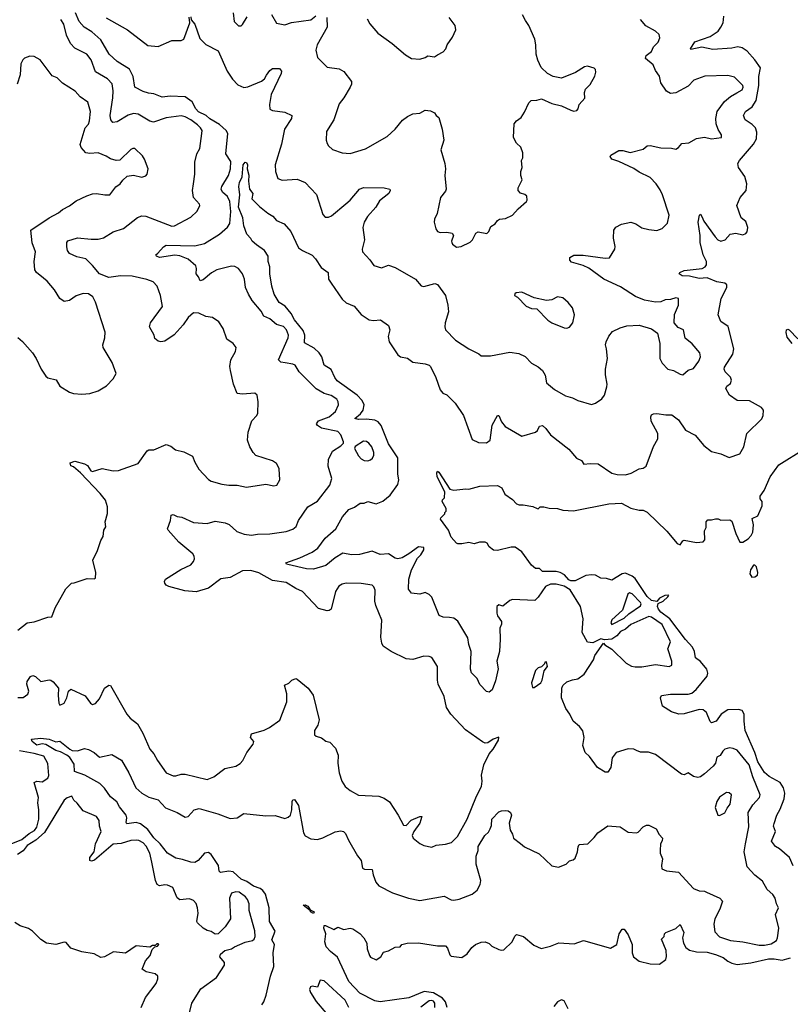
# Model space of a CAD drawing. Extents: x 2293139 to 2515392, y 824115 to 1006937.
# Tile 75 of 256: x 2344160 to 2349814, y 899368 to 906589. Entities that reach past the tile are written whole.
import ezdxf

# ---------------------------------------------------------------- set-up
doc = ezdxf.new("R2010")
doc.units = 0

msp = doc.modelspace()

# ---------------------------------------------------------------- linework, layer by layer
at = {"layer": '0CON10XD'}
for points in [[(2345255, 902432.9), (2345235, 902442), (2345223.8, 902455), (2345221.7, 902468.3), (2345230, 902485), (2345342.6, 902557.4), (2345415, 902590), (2345435.8, 902615), (2345441.4, 902635), (2345439.4, 902655), (2345430.2, 902670.2), (2345327.7, 902757.7), (2345248, 902845), (2345244.2, 902855.8), (2345266.7, 902915), (2345270, 902955), (2345285, 902960), (2345314.3, 902944.3), (2345349.3, 902939.3), (2345435, 902900), (2345535, 902894.4), (2345595, 902912.1), (2345667.6, 902897.6), (2345695.6, 902885.6), (2345754, 902834), (2345806.3, 902816.3), (2345861.4, 902808.6), (2345905, 902815.6), (2345995, 902817.1), (2346115, 902836), (2346165, 902851.2), (2346188.3, 902871.7), (2346206.7, 902915), (2346275, 903016.5), (2346345, 903057.1), (2346435.4, 903175), (2346451.2, 903225), (2346424.4, 903315), (2346425, 903362.5), (2346454, 903425), (2346515.8, 903464.2), (2346536.1, 903483.9), (2346536.4, 903493.6), (2346515.5, 903545), (2346495, 903567.3), (2346373.9, 903593.9), (2346345, 903612.5), (2346338, 903625), (2346353, 903647), (2346431.4, 903675), (2346476.2, 903715), (2346499.5, 903765), (2346496.9, 903785), (2346485.7, 903805), (2346445, 903832.2), (2346395, 903847.3), (2346335, 903882.5), (2346211.5, 904005), (2346180, 904055), (2346165, 904063.3), (2346108.1, 904071.9), (2346075, 904077.5), (2346059.2, 904095), (2346130.5, 904255), (2346131.1, 904275), (2346118.1, 904315), (2346095, 904339.2), (2346044.3, 904354.3), (2345994.1, 904394.1), (2345950, 904415), (2345930.5, 904450.5), (2345865, 904530), (2345837.5, 904575), (2345817.7, 904625), (2345808.8, 904685), (2345795.4, 904725), (2345765.7, 904765), (2345738, 904778), (2345715, 904780), (2345606.9, 904753.1), (2345567.9, 904732.1), (2345505, 904680), (2345483.3, 904673.3), (2345472.7, 904702.7), (2345453.6, 904725), (2345457.1, 904765), (2345452.6, 904782.6), (2345395, 904832), (2345335, 904855.8), (2345297.8, 904862.2), (2345185, 904845.7), (2345163.8, 904855), (2345158.8, 904865), (2345172.8, 904877.2), (2345216, 904924), (2345235, 904936.2), (2345445, 904929.7), (2345515, 904948.2), (2345626.7, 905015), (2345683.4, 905066.6), (2345701.8, 905095), (2345708.6, 905181.4), (2345701.6, 905255), (2345685, 905290.9), (2345648.2, 905325), (2345638.2, 905345), (2345642.6, 905365), (2345691.6, 905445), (2345706.1, 905496.1), (2345708.2, 905548.2), (2345673.2, 905605), (2345686.8, 905755), (2345675.1, 905775.1), (2345625, 905819.7), (2345555, 905861.1), (2345526.8, 905885), (2345472.3, 905912.3), (2345453, 905935), (2345425, 905987.2), (2345375, 906024.2), (2345265, 906029.1), (2345205, 906019.7), (2345145, 906044.6), (2345105, 906048.9), (2345065, 906061.5), (2345004.4, 906095), (2344993, 906173), (2344964.7, 906224.7), (2344875, 906281.8), (2344815.4, 906335), (2344755, 906440.8), (2344688.5, 906498.5), (2344633, 906533), (2344597.1, 906575), (2344570.1, 906640.1)], [(2345725, 906640), (2345734.4, 906574.4), (2345765, 906543.8), (2345785, 906543.8), (2345795, 906553.3), (2345829.7, 906610.3)], [(2346007.9, 906627.9), (2346044.2, 906564.2), (2346105, 906550), (2346155, 906568.6), (2346295, 906588.6), (2346332.4, 906617.6)], [(2344145, 902112.5), (2344213.9, 902166.1), (2344265, 902173.3), (2344365, 902207.5), (2344395, 902210), (2344420, 902275), (2344497.5, 902415), (2344540, 902455), (2344558.3, 902458.3), (2344655, 902490), (2344705, 902487.5), (2344717, 902493), (2344717.5, 902535), (2344696.7, 902625), (2344730, 902695), (2344755, 902770), (2344771.7, 902798.3), (2344777.5, 902845), (2344791.7, 902868.3), (2344787.5, 902905), (2344803, 902967), (2344803.3, 903015), (2344790, 903065), (2344750, 903115), (2344606.3, 903266.3), (2344555, 903310), (2344535, 903317.5), (2344531.2, 903338.8), (2344565, 903351.2), (2344635, 903331.4), (2344658, 903318), (2344681.2, 903281.2), (2344694.1, 903274.1), (2344765, 903297.5), (2344845, 903280.6), (2344885, 903283.1), (2345030, 903335), (2345095, 903426.7), (2345106.1, 903433.9), (2345145, 903433.8), (2345235, 903473.3), (2345268.3, 903461.7), (2345304.1, 903434.1), (2345365, 903418.8), (2345427.7, 903387.7), (2345444.1, 903344.1), (2345475, 903293.3), (2345545.8, 903215.8), (2345565, 903204), (2345642.7, 903182.7), (2345695, 903174.2), (2345755, 903174), (2345825, 903161.2), (2345965, 903181.2), (2346025, 903170), (2346047.5, 903175), (2346067.5, 903215), (2346063.8, 903295), (2346055, 903317.5), (2346043.3, 903335), (2346015, 903353.8), (2345893.2, 903393.2), (2345872, 903415), (2345848, 903455), (2345830.8, 903505), (2345835.9, 903564.1), (2345864.1, 903645.9), (2345900, 903685), (2345905.9, 903704.1), (2345910, 903785), (2345903.3, 903835), (2345885, 903848.8), (2345795, 903842), (2345755, 903846.7), (2345728.1, 903915), (2345705.6, 904015.6), (2345701.9, 904045), (2345710, 904095), (2345744, 904155), (2345748, 904185), (2345726.2, 904215), (2345680, 904245), (2345652.9, 904325), (2345621.7, 904371.7), (2345575, 904404), (2345525, 904411.1), (2345475, 904436), (2345435, 904440), (2345395, 904404), (2345360.2, 904349.8), (2345293.1, 904276.9), (2345225, 904231.1), (2345195, 904226), (2345175, 904231.2), (2345151.4, 904251.4), (2345145.6, 904275.6), (2345112, 904335), (2345120, 904365), (2345207.5, 904485), (2345192, 904565), (2345168, 904635), (2345140, 904665), (2345093.3, 904683.3), (2344985, 904708.2), (2344899.8, 904710.2), (2344815, 904699.1), (2344745.7, 904725), (2344695, 904787.1), (2344645, 904834.2), (2344579.7, 904849.7), (2344524.6, 904874.6), (2344511.4, 904895), (2344505.9, 904924.1), (2344506, 904955), (2344511.9, 904968.1), (2344585, 904989.5), (2344685, 904978.1), (2344735, 904979.4), (2344775, 904988.9), (2344845, 905033.2), (2344922.2, 905057.8), (2345025, 905137.1), (2345055, 905150), (2345085, 905147.1), (2345275, 905074.4), (2345295, 905077.1), (2345415, 905140.8), (2345461.2, 905185), (2345482.5, 905225), (2345480, 905235), (2345435.7, 905285.7), (2345428.9, 905335), (2345434.2, 905384.2), (2345444, 905455), (2345443.8, 905545), (2345460, 905605), (2345482, 905645), (2345497.1, 905755), (2345497.5, 905775), (2345487.1, 905795), (2345465, 905818.2), (2345415, 905853.2), (2345375, 905876.2), (2345345, 905882.9), (2345235, 905869.4), (2345142, 905838), (2345114.2, 905844.2), (2345030, 905895), (2344995, 905900), (2344955, 905888.2), (2344875, 905838.8), (2344842, 905835), (2344827.3, 905855), (2344824.1, 905885), (2344843.6, 906015), (2344846, 906066), (2344837.4, 906117.4), (2344804, 906155), (2344715.4, 906205.4), (2344684.6, 906294.6), (2344652.5, 906335), (2344565, 906380.6), (2344533.1, 906413.1), (2344503.8, 906475), (2344483.3, 906555), (2344460.6, 906590.6)], [(2344793.6, 906603.6), (2344951.2, 906515), (2345099.7, 906399.7), (2345175, 906391.5), (2345275, 906435.7), (2345345, 906436), (2345363.3, 906445), (2345408.8, 906565), (2345403.6, 906606.4)], [(2345415, 906610), (2345417.5, 906587.5), (2345445, 906556.7), (2345480.8, 906450.8), (2345525, 906405.8), (2345615, 906361.2), (2345682.1, 906212.1), (2345721.9, 906151.9), (2345761.3, 906111.3), (2345805, 906091.5), (2345834.7, 906095.3), (2345935, 906137.3), (2345955, 906154.4), (2345970.8, 906180.8), (2345995, 906216.2), (2346015, 906230), (2346065, 906230), (2346080.6, 906210.6), (2346078.8, 906195), (2346005, 906040), (2345992.1, 905967.9), (2345995, 905932.5), (2346015, 905922), (2346105, 905911.4), (2346156.2, 905885), (2346153.8, 905865), (2346102.2, 905785), (2346081.8, 905675), (2346033.5, 905525), (2346036.2, 905476.2), (2346054.3, 905425), (2346085, 905411.8), (2346195, 905420), (2346253.7, 905393.7), (2346337.4, 905307.4), (2346385, 905160), (2346401.2, 905141.2), (2346425, 905140), (2346448.8, 905151.2), (2346552.7, 905237.3), (2346585.4, 905264.6), (2346654, 905345), (2346681.7, 905358.3), (2346835, 905356.5), (2346875.6, 905345.6), (2346877.5, 905335), (2346867.5, 905315), (2346798.7, 905261.3), (2346772.5, 905215), (2346711.4, 905145), (2346687.1, 905105), (2346677.1, 905065), (2346688.6, 904975), (2346672, 904905), (2346676.2, 904885), (2346727.9, 904827.9), (2346757.5, 904785), (2346815, 904769.2), (2346865, 904787.5), (2346915, 904772.5), (2347063.8, 904685), (2347106.1, 904636.1), (2347125, 904632), (2347205, 904653.8), (2347225, 904646.7), (2347283.8, 904565), (2347300.8, 904495), (2347305.6, 904445), (2347280.6, 904365), (2347278.6, 904335), (2347285, 904313.3), (2347357.4, 904237.4), (2347454.5, 904174.5), (2347528.3, 904138.3), (2347545, 904122.5), (2347615, 904123.3), (2347755, 904150), (2347821.7, 904141.7), (2347867.9, 904117.9), (2347915, 904068.6), (2347963.1, 904043.1), (2347997.1, 904015), (2348015, 903982.5), (2348026.2, 903925), (2348085, 903877.5), (2348165, 903829.2), (2348215, 903816.2), (2348255.5, 903795.5), (2348355, 903767.5), (2348385, 903777.1), (2348432.4, 903807.6), (2348450.5, 903835), (2348467.3, 903895), (2348470, 903915), (2348457.4, 903985), (2348458.4, 904025), (2348473.3, 904105), (2348464.6, 904175), (2348457.8, 904205), (2348462.2, 904225), (2348482.2, 904267.8), (2348509.1, 904300.9), (2348565, 904328.6), (2348615, 904342.9), (2348705, 904349.4), (2348795, 904320.6), (2348838.8, 904288.8), (2348856.5, 904215), (2348857.5, 904105), (2348875, 904070), (2348915, 904026), (2348957.5, 904015), (2349005, 903988.6), (2349025.7, 903984.3), (2349065, 904018), (2349105, 904030), (2349143.8, 904085), (2349156.2, 904115), (2349150, 904145), (2349095, 904211.2), (2349043.2, 904253.2), (2349030, 904315), (2348990.9, 904330.9), (2348961.2, 904365), (2348963.9, 904426.1), (2348993.3, 904495), (2348993, 904543), (2348975, 904548.8), (2348935, 904536.7), (2348895, 904533.8), (2348865, 904520), (2348825, 904517.5), (2348745, 904530.6), (2348679.1, 904559.1), (2348569.1, 904629.1), (2348445, 904684.6), (2348335, 904765.4), (2348295, 904785.4), (2348209.5, 904809.5), (2348195.6, 904825), (2348195.8, 904844.2), (2348225, 904861.9), (2348295, 904862.9), (2348455, 904839.2), (2348487, 904843), (2348526, 904905), (2348530, 904925), (2348515.9, 904985.9), (2348519.4, 905045), (2348532.9, 905067.1), (2348575, 905090), (2348645, 905102.9), (2348681.4, 905091.4), (2348725, 905062.5), (2348775, 905051.2), (2348835, 905043.8), (2348875, 905056.2), (2348914.3, 905095.7), (2348924.3, 905155), (2348877.3, 905305), (2348860, 905340), (2348829.5, 905385), (2348785, 905431.5), (2348705, 905470.6), (2348665, 905497.1), (2348555, 905549.5), (2348505, 905566.7), (2348493.3, 905585), (2348497.5, 905595), (2348555, 905628.6), (2348585, 905630), (2348640, 905615), (2348735, 905640), (2348765, 905663.3), (2348785, 905666.2), (2348865, 905648.8), (2348943.6, 905646.4), (2348975, 905639.2), (2348995, 905650.8), (2349019.4, 905680.6), (2349070, 905685), (2349125, 905718.6), (2349185, 905727.5), (2349235, 905713.8), (2349310, 905725), (2349308.8, 905745), (2349284.4, 905784.4), (2349270.9, 905825), (2349268.2, 905865), (2349278.2, 905915), (2349330.6, 905989.4), (2349374.2, 906025.8), (2349422.5, 906052.5), (2349460.6, 906075), (2349468.1, 906095), (2349465, 906106.7), (2349405, 906167.5), (2349355, 906180.6), (2349186.2, 906173.8), (2349106.2, 906145), (2349065, 906100), (2348975, 906052.5), (2348935, 906048.6), (2348905, 906064.5), (2348864.4, 906125), (2348855.6, 906175), (2348826, 906215), (2348808.3, 906258.3), (2348752, 906305), (2348755.8, 906325), (2348795.6, 906354.4), (2348810.8, 906389.2), (2348844.2, 906425), (2348856, 906455), (2348851.2, 906481.2), (2348825.5, 906505.5), (2348755, 906544.5), (2348715, 906590)], [(2346412.9, 906605), (2346416.4, 906535), (2346342.5, 906405), (2346333.8, 906365), (2346345, 906312.5), (2346415, 906240), (2346505, 906227.5), (2346537.6, 906207.6), (2346594.3, 906134.3), (2346594.3, 906115), (2346585.7, 906095), (2346538.1, 906015), (2346505, 905972), (2346464.2, 905855), (2346411.7, 905768.3), (2346408.8, 905705), (2346415, 905680), (2346425, 905662.5), (2346455, 905636.7), (2346525, 905611.2), (2346585, 905606.7), (2346697.3, 905642.7), (2346855, 905732), (2346915, 905786), (2346969.3, 905850.7), (2347005, 905879.4), (2347045, 905897.1), (2347095, 905902), (2347135, 905924), (2347175, 905920.8), (2347203.3, 905905), (2347216.1, 905886.1), (2347235, 905872.5), (2347249.3, 905819.3), (2347260.6, 905785), (2347272.9, 905705), (2347250, 905635), (2347278.8, 905535), (2347283.3, 905495), (2347280, 905445), (2347290, 905345), (2347285, 905330), (2347246.7, 905285), (2347222.7, 905167.3), (2347204, 905125), (2347202, 905105), (2347213.8, 905055), (2347225.9, 905035.9), (2347245, 905028), (2347295, 905030.8), (2347333, 905023), (2347342.5, 905005), (2347327.5, 904965), (2347330, 904955), (2347335, 904942.5), (2347365, 904920), (2347400, 904925), (2347465, 904957.5), (2347482.5, 904975), (2347507, 905023), (2347525, 905032.5), (2347588.3, 905021.7), (2347602.5, 905035), (2347617, 905073), (2347649.3, 905090.7), (2347665, 905116.7), (2347680, 905125), (2347725, 905130), (2347775, 905156.2), (2347817.3, 905202.7), (2347877.5, 905255), (2347882.5, 905265), (2347880, 905295), (2347866.7, 905306.7), (2347835, 905317.5), (2347817.5, 905335), (2347817.5, 905355), (2347847.5, 905415), (2347837.5, 905445), (2347837.5, 905475), (2347847.5, 905505), (2347842.5, 905555), (2347852.5, 905575), (2347851.7, 905611.7), (2347836.7, 905655), (2347804.4, 905684.4), (2347784.2, 905724.2)], [(2346708.8, 906595), (2346729.5, 906559.5), (2346788.8, 906488.8), (2346893, 906413), (2346991.2, 906331.2), (2347035, 906303.8), (2347095, 906300), (2347135, 906311.2), (2347155, 906323.3), (2347203, 906317), (2347225, 906330)], [(2347225, 906330), (2347266.1, 906353.9), (2347287.5, 906375), (2347297.5, 906405), (2347335, 906460), (2347360, 906515), (2347356.2, 906545), (2347310, 906605)], [(2347784.2, 905724.2), (2347788.8, 905825), (2347805, 905846.7), (2347838.3, 905871.7), (2347865, 905910), (2347895, 905980), (2347913, 905997), (2347955, 905997.5), (2347988.3, 906008.3), (2348064.2, 905974.2), (2348135, 905956), (2348205, 905924), (2348225, 905918.8), (2348248.3, 905921.7), (2348258.8, 905935), (2348263.9, 905966.1), (2348305.9, 906014.1), (2348303.3, 906055), (2348310.5, 906079.5), (2348345.7, 906114.3), (2348379.2, 906175), (2348388, 906205), (2348383.9, 906223.9), (2348375, 906233.3), (2348325, 906248.6), (2348305, 906242.5), (2348239.1, 906200.9), (2348135, 906160.8), (2348075, 906171.5), (2348033.1, 906195), (2347985, 906239.2), (2347961.7, 906291.7), (2347950, 906335), (2347947.8, 906405), (2347939.5, 906445), (2347896.3, 906546.3), (2347871.8, 906581.8), (2347850, 906625)], [(2349330.5, 904040.5), (2349392.2, 904135), (2349400, 904175), (2349358.2, 904338.2), (2349305, 904374.3), (2349284.5, 904425), (2349307.9, 904545), (2349347.5, 904625), (2349348.6, 904645), (2349335, 904656.7), (2349275, 904666.5), (2349205, 904695.7), (2349145, 904690.7), (2349075, 904707.3), (2349021.2, 904711.2), (2348998, 904725), (2349003.3, 904735), (2349035, 904748.9), (2349166.3, 904763.7), (2349190, 904775), (2349199.7, 904790.3), (2349199.4, 904815), (2349175.6, 904865), (2349152.5, 904955), (2349152.2, 905005), (2349137.8, 905105), (2349148.8, 905155), (2349155, 905163.3), (2349165.8, 905144.2), (2349180.2, 905110.2), (2349262.2, 904995), (2349282, 904975), (2349305, 904963.3), (2349336.4, 904973.6), (2349373.6, 905016.4), (2349415, 905023.8), (2349465, 905011.2), (2349488.8, 905021.2), (2349497.3, 905032.7), (2349501.4, 905065), (2349487.5, 905107.5), (2349454, 905135), (2349421.2, 905225), (2349447.5, 905285), (2349489.2, 905335), (2349495.7, 905385), (2349479.7, 905439.7), (2349434.4, 905505), (2349430, 905535), (2349440.8, 905555), (2349543.6, 905675), (2349566.1, 905715), (2349568.7, 905765), (2349558.5, 905795), (2349535, 905819.5), (2349483.1, 905853.1), (2349470.4, 905885), (2349484.4, 905915), (2349535, 905948.6), (2349563.8, 905995), (2349584.1, 906105), (2349582.1, 906172.1), (2349595.7, 906235.7), (2349554.5, 906294.5), (2349498.5, 906358.5), (2349461.7, 906381.7), (2349429.1, 906389.1), (2349385, 906380), (2349245, 906371.3), (2349165, 906388.2), (2349085, 906371.2), (2349081.2, 906375), (2349113.2, 906426.8), (2349225, 906464.5), (2349284.2, 906505), (2349305, 906533.8), (2349321.4, 906565), (2349326, 906615)], [(2344145, 904256.7), (2344179.5, 904229.5), (2344253.3, 904145), (2344280, 904105), (2344316.4, 904026.4), (2344352.5, 903975), (2344365, 903963.3), (2344427.3, 903947.3), (2344455, 903900), (2344525, 903856.7), (2344555, 903846.7), (2344615, 903842.5), (2344675, 903846.7), (2344735, 903866.7), (2344797.7, 903902.3), (2344846.2, 903955), (2344868, 903995), (2344838.6, 904075), (2344773.1, 904185), (2344770.6, 904205), (2344785.6, 904255), (2344786.4, 904296.4), (2344715, 904517.5), (2344695.5, 904555.5), (2344665, 904578.6), (2344625, 904580), (2344575, 904562.9), (2344525, 904530), (2344485, 904522), (2344454.1, 904544.1), (2344415, 904606.7), (2344360.9, 904670.9), (2344335, 904692), (2344283.8, 904735), (2344272, 904755), (2344266.9, 904815), (2344275.6, 904885), (2344251.5, 904951.5), (2344240.8, 905045), (2344375, 905135.6), (2344445, 905171.4), (2344475, 905196), (2344525, 905222.5), (2344575, 905260.8), (2344652.4, 905297.6), (2344695, 905311.9), (2344724.2, 905314.2), (2344785, 905303.3), (2344820, 905305), (2344865, 905362.5), (2344897.5, 905385), (2344917, 905413), (2344949.3, 905440.7), (2344995, 905448.8), (2345055.7, 905434.3), (2345085.7, 905444.3), (2345096.2, 905455), (2345103.3, 905495), (2345075.6, 905565.6), (2345059.7, 905589.7), (2345005, 905643.3), (2344990, 905645), (2344975, 905636.7), (2344895, 905557.5), (2344867, 905557), (2344825, 905567.5), (2344795, 905586.7), (2344735, 905613.3), (2344675, 905608), (2344645, 905613.3), (2344611.2, 905651.2), (2344603.6, 905673.6), (2344641.2, 905795), (2344665, 905823.3), (2344673, 905847), (2344680, 905915), (2344658.8, 905985), (2344602.3, 906022.3), (2344566, 906065), (2344475, 906123.8), (2344435, 906161.2), (2344397.6, 906177.6), (2344310, 906295), (2344265, 906318.8), (2344235, 906320.8), (2344195, 906307.5), (2344182, 906295), (2344168, 906265), (2344162.5, 906185), (2344142, 906115)], [(2344505, 901194.8), (2344459.5, 901219.5), (2344425, 901228.8), (2344352.1, 901272.1), (2344325, 901277.8), (2344285, 901268.6), (2344275, 901274.3), (2344251.2, 901295), (2344247, 901313), (2344315, 901318.6), (2344375, 901311.2), (2344425, 901292.5), (2344455, 901297.5), (2344527.7, 901237.7), (2344545, 901230), (2344585, 901226.7), (2344635, 901243.8), (2344665, 901237.1), (2344705, 901214), (2344745, 901180), (2344835, 901200.8), (2344907.6, 901157.6), (2344961.5, 901065), (2345011.2, 900955), (2345055, 900915.6), (2345107.1, 900887.1), (2345175, 900866.4), (2345229.1, 900809.1), (2345315.8, 900775), (2345375, 900740), (2345395, 900745.7), (2345438.8, 900795), (2345476.1, 900803.9), (2345614.1, 900764.1), (2345705, 900730), (2345755.5, 900734.5), (2345805, 900767.1), (2345965, 900749.5), (2346035, 900751.4), (2346105, 900730), (2346130.5, 900739.5), (2346145.8, 900755), (2346157.1, 900795), (2346158.1, 900855), (2346165, 900868), (2346175, 900870), (2346204.4, 900825), (2346242.9, 900625), (2346255, 900602), (2346295, 900581.4), (2346345, 900577.1), (2346385, 900589.2), (2346475, 900632), (2346515, 900640), (2346536.1, 900636.1), (2346550.7, 900620.7), (2346571.7, 900571.7), (2346637.3, 900457.3), (2346665, 900423.3), (2346676.2, 900365), (2346688.6, 900358.6), (2346745, 900356), (2346752.3, 900317.7), (2346772.6, 900262.6), (2346795, 900236.2), (2346895, 900184.5), (2347012.5, 900145), (2347095, 900128.8), (2347275, 900160), (2347325, 900134.2), (2347345, 900130.8), (2347385, 900138), (2347480, 900175), (2347516.2, 900205), (2347538.8, 900245), (2347544, 900275), (2347510, 900395), (2347510, 900455), (2347524.2, 900495), (2347524.3, 900525), (2347572.5, 900605), (2347599.3, 900630.7), (2347612.5, 900655), (2347622, 900678), (2347623.1, 900725), (2347675, 900778), (2347695, 900787.5), (2347725, 900790), (2347745, 900786.7), (2347760, 900775), (2347768, 900755), (2347752.5, 900695), (2347758.8, 900645), (2347776.2, 900615), (2347782.5, 900585), (2347835, 900546.7), (2347865, 900522), (2347970.3, 900470.3), (2348064.2, 900384.2), (2348113, 900373), (2348170, 900395), (2348195, 900420), (2348221.7, 900428.3), (2348235, 900440), (2348253.3, 900485), (2348257.3, 900522.7), (2348265, 900538.8), (2348327.5, 900545), (2348375, 900590), (2348401.2, 900625), (2348475, 900676), (2348565, 900668), (2348625, 900630), (2348685, 900624.2), (2348699.1, 900630.9), (2348735, 900668), (2348759.5, 900680.5), (2348775, 900681.2), (2348830, 900655), (2348851.9, 900611.9), (2348876.2, 900585), (2348873.9, 900566.1), (2348861.2, 900545), (2348858.8, 900495), (2348860, 900475), (2348876, 900435), (2348868.8, 900385), (2348871.2, 900361.2), (2348905, 900346.7), (2348995, 900337.5), (2349105, 900217.1), (2349145, 900200), (2349185, 900197.8), (2349200.5, 900190.5), (2349298, 900145), (2349315.6, 900125), (2349296.5, 900065), (2349259.5, 899995), (2349253.5, 899955), (2349260.2, 899900.2), (2349295, 899863.5), (2349375, 899834.6), (2349465, 899825.5), (2349585, 899800.3), (2349625, 899800.8), (2349675, 899811.3), (2349712.5, 899835), (2349720.9, 899855), (2349730.4, 899925), (2349705.5, 900025), (2349728.8, 900075), (2349713.6, 900103.6), (2349704.3, 900145), (2349685, 900172), (2349645, 900208.8), (2349610.3, 900270.3), (2349555, 900315.7), (2349497.3, 900375), (2349475.4, 900485), (2349485.3, 900544.7), (2349510.1, 900669.9), (2349504, 900775), (2349539.5, 900830.5), (2349589.4, 900885), (2349594.3, 900905), (2349539.1, 901035), (2349512.5, 901125), (2349425, 901231.1), (2349395, 901244.4), (2349367.6, 901247.6), (2349335, 901238.2), (2349318.9, 901225), (2349298.8, 901191.2), (2349275, 901181.2), (2349264.5, 901135), (2349247.9, 901115), (2349185, 901058.9), (2349155, 901036.9), (2349135, 901030), (2349105, 901037.5), (2349065, 901064.4), (2349035, 901051.4), (2349015, 901055.6), (2348825, 901200.4), (2348773.2, 901216.8), (2348715, 901216), (2348685, 901228.6), (2348665, 901237.8), (2348625, 901242.2), (2348535.9, 901214.1), (2348508, 901175), (2348498, 901105), (2348475, 901071.2), (2348455, 901070), (2348398.8, 901105), (2348340, 901185), (2348309.2, 901215), (2348292.9, 901265), (2348301.9, 901325), (2348292, 901372), (2348268.6, 901405), (2348220.8, 901445), (2348197.5, 901495), (2348166.9, 901536.9), (2348134.4, 901615.6), (2348136.7, 901685), (2348144.5, 901705), (2348175, 901732.1), (2348215, 901747.9), (2348255, 901753.8), (2348301.4, 901788.6), (2348370.8, 901895), (2348380.8, 901925), (2348443, 902017), (2348453.8, 902003.8), (2348505, 901972), (2348609.5, 901869.5), (2348648, 901848), (2348675, 901842.7), (2348725, 901842.9), (2348825, 901859.2), (2348925, 901845.7), (2348945.6, 901854.4), (2348945.3, 901885), (2348914.5, 901975), (2348935.4, 902025), (2348874, 902154), (2348796.6, 902206.6), (2348775, 902211.4), (2348645, 902153.3), (2348605, 902118.5), (2348568.3, 902101.7), (2348541, 902069), (2348505, 902044.4), (2348451.7, 902041.7), (2348425, 902048.8), (2348365, 902019.2), (2348325, 902023.3), (2348286.2, 902095), (2348294.6, 902195), (2348275.4, 902285), (2348198.2, 902408.2), (2348155, 902433.2), (2348095, 902450), (2348055, 902450), (2348018.6, 902431.4), (2347965, 902354), (2347940.8, 902329.2), (2347775, 902337.1), (2347755, 902330), (2347705, 902287.5), (2347675, 902296.7), (2347660, 902285), (2347660, 902235), (2347666.4, 902216.4), (2347696.2, 902175), (2347696.2, 902155), (2347682, 902125), (2347686, 902045), (2347679.4, 901955), (2347660, 901885), (2347671.7, 901828.3), (2347650.5, 901739.5), (2347626.4, 901673.6), (2347605, 901657.5), (2347585, 901662.5), (2347535, 901712.5), (2347516.1, 901756.1), (2347475, 901797.5), (2347467.5, 901825), (2347471.5, 901955), (2347455.4, 902005.4), (2347448.1, 902055), (2347375, 902178.1), (2347345, 902198.5), (2347314.5, 902204.5), (2347267.9, 902207.9), (2347238, 902218), (2347184.2, 902354.2), (2347165, 902373.3), (2347135, 902386.7), (2347095, 902376.7), (2347035, 902382.5), (2347012.9, 902412.9), (2347015.8, 902485), (2347035.7, 902554.3), (2347079.5, 902640.5), (2347103.3, 902665), (2347125, 902700), (2347125, 902717.5), (2347085, 902722.5), (2347015, 902671.2), (2346966.8, 902643.2), (2346935, 902634.2), (2346915, 902640), (2346865, 902672.5), (2346805, 902666.2), (2346745, 902690.5), (2346653.1, 902666.9), (2346595, 902664.7), (2346532, 902675), (2346475, 902641.3), (2346405, 902585.9), (2346315, 902558.6), (2346265, 902560.6), (2346127.3, 902592.7), (2346117.5, 902595), (2346112.5, 902605), (2346215, 902641.2), (2346306.1, 902683.9), (2346347.9, 902712.1), (2346400.5, 902785), (2346479.5, 902855), (2346527.4, 902942.6), (2346575, 902997.5), (2346615.7, 903014.3), (2346657, 903043), (2346686.7, 903043.3), (2346715, 903056), (2346775, 903037.5), (2346825, 903057.1), (2346878.3, 903101.7), (2346935, 903178.8), (2346941.9, 903215), (2346934.3, 903255), (2346934.5, 903375), (2346865, 903476.9), (2346811.5, 903611.5), (2346789.2, 903639.2), (2346765, 903651.2), (2346705, 903658.6), (2346645, 903655.4), (2346618.8, 903665), (2346661.1, 903698.9), (2346679.2, 903725), (2346686.2, 903763.8), (2346672.5, 903795), (2346636.8, 903835), (2346490.1, 903940.1), (2346471.8, 903965), (2346445, 904024.4), (2346393.9, 904053.9), (2346376.2, 904115), (2346356.1, 904145), (2346320.8, 904180.8), (2346248.9, 904218.9), (2346250.8, 904275), (2346238.9, 904308.9), (2346175, 904388.4), (2346152.6, 904435), (2346107.9, 904487.9), (2346064.8, 904515), (2346026.4, 904575), (2346009.8, 904635), (2345996.3, 904725), (2345996, 904775), (2345982.7, 904815), (2345983.2, 904855), (2345956.8, 904896.8), (2345897.9, 904937.9), (2345864.4, 904964.4), (2345856, 904985), (2345825.4, 905015.4), (2345805, 905076.7), (2345797.5, 905135), (2345766.4, 905215), (2345774.4, 905304.4), (2345767.5, 905365), (2345771.9, 905395), (2345792.9, 905437.1), (2345800.6, 905525), (2345815, 905543.8), (2345825, 905542.5), (2345831.2, 905525), (2345828, 905495), (2345841.7, 905448.3), (2345838, 905405), (2345847, 905347), (2345870, 905315), (2345862.5, 905275), (2345918.6, 905218.6), (2345979.3, 905169.3), (2346017, 905147), (2346045, 905115.8), (2346101.2, 905091.2), (2346149.2, 905035), (2346206, 904915), (2346233.8, 904895), (2346305, 904860.8), (2346330, 904835), (2346371.3, 904771.3), (2346423.3, 904735), (2346426.2, 904685), (2346445, 904656.7), (2346525, 904538), (2346555, 904512.5), (2346615, 904487.5), (2346665, 904426.2), (2346725, 904387.5), (2346755, 904383.1), (2346807.7, 904387.7), (2346865.5, 904345.5), (2346876.9, 904315), (2346864.5, 904265), (2346871.8, 904225), (2346935, 904132), (2346955, 904116.7), (2347005, 904106.2), (2347045, 904076), (2347135, 904064.3), (2347163.3, 904055), (2347174, 904045), (2347212.5, 903965), (2347245.8, 903875), (2347265, 903850.8), (2347295, 903836.9), (2347356.3, 903776.3), (2347417.1, 903685), (2347479.5, 903509.5), (2347527.3, 903487.3), (2347584.4, 903484.4), (2347610.8, 903505), (2347625.6, 903615), (2347665, 903686.7), (2347675, 903686.7), (2347695, 903638.8), (2347721.2, 903605), (2347845, 903533.3), (2347945, 903563.3), (2347958.8, 903575), (2347975, 903607.5), (2347995, 903613.3), (2348021.2, 903591.2), (2348055, 903543.8), (2348189.7, 903439.7), (2348245, 903373.3), (2348282.5, 903355), (2348298, 903328), (2348346.4, 903333.6), (2348405, 903331.4), (2348505, 903261.8), (2348545, 903252.1), (2348605, 903250), (2348647.2, 903262.8), (2348705, 903294), (2348735, 903300), (2348755.7, 903315), (2348810.6, 903459.4), (2348843.1, 903515), (2348843.1, 903555), (2348792.5, 903645), (2348790, 903675), (2348795, 903690), (2348810.7, 903699.3), (2348835, 903701.2), (2348900.5, 903690.5), (2348945, 903690), (2348994.4, 903654.4), (2349045, 903578), (2349115, 903540.6), (2349179.5, 903465), (2349235, 903421.4), (2349305, 903404.2), (2349365, 903377.5), (2349444.5, 903405.5), (2349472.5, 903455), (2349495.5, 903554.5), (2349605, 903662), (2349615.6, 903685), (2349617.5, 903725), (2349603.3, 903745), (2349514.3, 903794.3), (2349425, 903796.7), (2349367.1, 903835), (2349340, 903885), (2349348.3, 903901.7), (2349375, 903920), (2349382.9, 903945), (2349375, 903965.8), (2349336.8, 904006.8), (2349328.6, 904025), (2349330.5, 904040.5)], [(2348175, 904326.7), (2348195, 904333.8), (2348218.8, 904365), (2348231.2, 904425), (2348215.8, 904475.8), (2348183.8, 904515), (2348145, 904548.8), (2348105, 904556), (2348065, 904534), (2348025, 904530), (2347935, 904548.8), (2347845, 904590), (2347803.6, 904586.4), (2347791.7, 904578.3), (2347790, 904565), (2347813, 904553), (2347875, 904486.7), (2347915, 904470), (2347955, 904468.8), (2348035, 904386.2), (2348063.3, 904365), (2348155, 904330), (2348175, 904326.7)], [(2349828, 904215), (2349791.4, 904261.4), (2349782.9, 904295), (2349787.5, 904315), (2349795, 904318.8), (2349805, 904314), (2349868.9, 904248.9)], [(2346715, 903353.3), (2346735, 903360), (2346748, 903372), (2346758.1, 903395), (2346758.1, 903415), (2346744.3, 903455), (2346722.6, 903482.6), (2346705, 903495.6), (2346682.4, 903497.6), (2346622, 903458), (2346616.7, 903445), (2346645, 903390), (2346665, 903368), (2346687.5, 903355), (2346715, 903353.3)], [(2349835, 900384), (2349807.3, 900445), (2349735, 900506.7), (2349704.5, 900524.5), (2349675.8, 900565), (2349705.6, 900635), (2349691.4, 900675), (2349695, 900692.5), (2349715.6, 900754.4), (2349740.5, 900799.5), (2349770.2, 900875), (2349773, 900915), (2349763.6, 900955), (2349739.5, 900995), (2349659, 901039), (2349625, 901067.6), (2349574.9, 901144.9), (2349555.1, 901215), (2349482.7, 901375), (2349474.8, 901445), (2349476.3, 901495), (2349461.7, 901521.7), (2349435, 901530), (2349355, 901527.7), (2349307.8, 901495), (2349270.8, 901445), (2349235, 901432), (2349225, 901441.2), (2349198.8, 901508.8), (2349175, 901528.2), (2349145, 901529.2), (2349035, 901496.9), (2348995.4, 901495.4), (2348943.2, 901513.2), (2348876.7, 901555), (2348861.2, 901615), (2348868.8, 901631.2), (2348935, 901642.9), (2349065, 901642.7), (2349090.7, 901649.3), (2349123.4, 901676.6), (2349203.6, 901773.6), (2349210, 901795), (2349201.8, 901825), (2349155, 901882.3), (2349117.9, 901907.9), (2349110.5, 901955), (2349095.6, 901985.6), (2349045, 902042.2), (2348930.3, 902195), (2348863.7, 902243.7), (2348845.9, 902265), (2348839.8, 902285), (2348843.6, 902306.4), (2348881.5, 902325), (2348915.7, 902355), (2348922.5, 902365), (2348918.8, 902368.8), (2348893.8, 902365), (2348855, 902346.7), (2348835, 902320.6), (2348795, 902329.8), (2348765, 902357.7), (2348675, 902491), (2348655, 902507.9), (2348605, 902530), (2348580, 902525), (2348505, 902478.9), (2348465, 902490.4), (2348425, 902493.3), (2348385.1, 902515.1), (2348355, 902517.8), (2348315, 902511.3), (2348235, 902473.9), (2348205, 902472.8), (2348189.7, 902480.3), (2348157.6, 902517.6), (2348125, 902533.2), (2348095, 902540.7), (2347995, 902542.4), (2347975, 902564.4), (2347945, 902562.8), (2347915, 902587.7), (2347843.8, 902685), (2347795, 902719.2), (2347765, 902720.8), (2347665, 902696.2), (2347637, 902697), (2347605, 902722.5), (2347589.5, 902749.5), (2347575, 902756.2), (2347534.1, 902755.9), (2347495, 902743.8), (2347455, 902753.3), (2347403.9, 902743.9), (2347375, 902744), (2347365, 902750), (2347325, 902793.3), (2347306.2, 902845), (2347247.5, 902925), (2347250, 902935), (2347280, 902965), (2347280, 902975), (2347290, 902985), (2347290, 903005), (2347260, 903055), (2347261.7, 903068.3), (2347277, 903083), (2347280, 903125), (2347223.3, 903235), (2347220, 903265), (2347225, 903276.7), (2347235, 903270), (2347315, 903146.2), (2347345, 903138.8), (2347433, 903147), (2347455, 903146.2), (2347535, 903167.5), (2347665, 903172.5), (2347696.4, 903156.4), (2347720, 903110), (2347775, 903070), (2347805, 903037.5), (2347825, 903030), (2347855, 903031.2), (2347925, 903019.2), (2347957, 903003), (2347965, 903002.5), (2347980, 903015), (2348005, 903016), (2348045, 903006.7), (2348107, 903003), (2348145, 902992), (2348222.7, 902987.3), (2348482.3, 903037.7), (2348575, 903042.9), (2348645, 903007.1), (2348705, 902991.9), (2348735, 902991.1), (2348765, 902976.7), (2348907.5, 902837.5), (2348985, 902748), (2349005, 902736.2), (2349025, 902767.5), (2349035, 902771.2), (2349126.4, 902753.6), (2349175, 902760), (2349187.5, 902775), (2349185, 902840), (2349197.5, 902865), (2349197.5, 902905), (2349208.3, 902921.7), (2349235, 902920), (2349265, 902927.5), (2349285, 902927.5), (2349305, 902917.5), (2349371.7, 902921.7), (2349385, 902910), (2349415, 902820), (2349445, 902757.5), (2349465, 902756.7), (2349505, 902782), (2349526.2, 902805), (2349539.3, 902830.7), (2349543.3, 902885), (2349535, 902930), (2349575, 902950), (2349607, 903023), (2349607.5, 903055), (2349593.3, 903075), (2349593.8, 903095), (2349623.3, 903135), (2349667.5, 903235), (2349730, 903325), (2349918.3, 903441.7)], [(2349531.2, 902501.2), (2349555, 902502.5), (2349572.5, 902515), (2349576.7, 902535), (2349566.1, 902576.1), (2349555, 902587.5), (2349545, 902587.5), (2349521.2, 902555), (2349516.7, 902525), (2349531.2, 902501.2)], [(2344145, 901618.6), (2344185, 901617.8), (2344218.9, 901641.1), (2344225.6, 901665), (2344211.5, 901715), (2344213.6, 901735), (2344238.1, 901771.9), (2344255, 901778.9), (2344275, 901771.5), (2344315, 901735.6), (2344375, 901747.3), (2344388.8, 901745), (2344405, 901732.5), (2344443.8, 901685), (2344441.2, 901631.2), (2344447, 901577), (2344455, 901562.5), (2344485, 901576.7), (2344505, 901616.2), (2344516.9, 901665), (2344535, 901678.2), (2344639.1, 901629.1), (2344680, 901575), (2344695, 901566.7), (2344715.9, 901574.1), (2344745, 901608.8), (2344782, 901685), (2344815, 901708.8), (2344825, 901706), (2344945, 901494.2), (2344969.2, 901465), (2345023.8, 901425), (2345062.5, 901355), (2345115, 901238.8), (2345145, 901203.3), (2345170, 901155), (2345235, 901066.2), (2345285, 901042.5), (2345305, 901042.5), (2345345, 901056), (2345375, 901055.8), (2345535, 901016.2), (2345584.2, 901035.8), (2345665, 901096), (2345745, 901114), (2345776.7, 901133.3), (2345796.2, 901155), (2345825.9, 901214.1), (2345873.3, 901275), (2345876.7, 901295), (2345853.9, 901323.9), (2345859.7, 901350.3), (2345952.4, 901377.6), (2345992.4, 901397.6), (2346067.8, 901452.2), (2346120.9, 901585), (2346120.6, 901645), (2346103, 901707), (2346135, 901723.3), (2346156.2, 901745), (2346185, 901756.2), (2346195, 901752.9), (2346275.8, 901685), (2346314.2, 901634.2), (2346356.2, 901455), (2346346.7, 901415), (2346323.8, 901375), (2346323.8, 901345), (2346334.1, 901334.1), (2346375, 901321.2), (2346405, 901296.7), (2346435, 901290), (2346476.2, 901245), (2346496.2, 901195), (2346493.8, 901135), (2346503.3, 901065), (2346523.8, 901005), (2346548, 900965), (2346583.8, 900935), (2346645, 900901.9), (2346794.6, 900894.6), (2346835, 900880.5), (2346872.4, 900852.4), (2346936.2, 900755), (2346975, 900682), (2346995, 900680), (2347032.4, 900717.6), (2347095, 900745.5), (2347110, 900745), (2347095.3, 900695), (2347052, 900635), (2347040, 900605), (2347046, 900585), (2347095, 900547.1), (2347125, 900531.9), (2347185, 900520), (2347215.9, 900534.1), (2347285, 900541.2), (2347327.5, 900555), (2347371.4, 900598.6), (2347442.7, 900725), (2347511.9, 900895), (2347549.4, 900965), (2347552.9, 901005), (2347547.7, 901047.7), (2347565.8, 901125), (2347604.4, 901205), (2347635, 901239.2), (2347674.2, 901305.8), (2347675, 901326.2), (2347635, 901311.1), (2347595, 901284.3), (2347575, 901282.9), (2347555, 901291.9), (2347431.7, 901381.7), (2347324, 901495), (2347292.5, 901545), (2347274.1, 901624.1), (2347230.8, 901715), (2347224.4, 901745), (2347225.8, 901845), (2347185, 901911.2), (2347165, 901918.8), (2347125, 901920.8), (2347045, 901895.6), (2346995, 901900.6), (2346885, 901955.5), (2346825.6, 901995), (2346816.2, 902016.2), (2346809.8, 902059.8), (2346816.9, 902185), (2346772, 902292), (2346766, 902325), (2346767.8, 902405), (2346758.6, 902428.6), (2346745, 902442.5), (2346665, 902453.5), (2346555, 902455.6), (2346525, 902450), (2346502.5, 902435), (2346477.5, 902395), (2346445, 902266.7), (2346430, 902255), (2346415, 902252.2), (2346351.2, 902271.2), (2346235.6, 902395), (2346186.7, 902416.7), (2346115, 902460.9), (2346015, 902475.5), (2345915, 902532.2), (2345855, 902549.2), (2345795, 902547.1), (2345705, 902497.5), (2345635, 902488.6), (2345545, 902420.6), (2345455, 902391.9), (2345370.3, 902400.3), (2345255, 902432.9)], [(2348505, 902152.5), (2348595, 902199.6), (2348629.1, 902230.9), (2348715, 902290), (2348719.3, 902305), (2348714.7, 902314.7), (2348655, 902378.6), (2348635, 902385.6), (2348621.9, 902375), (2348582.4, 902257.6), (2348505, 902187.5), (2348497.5, 902165), (2348505, 902152.5)], [(2347935, 901690), (2347983.3, 901725), (2347994, 901745), (2348007, 901813), (2348032.5, 901845), (2348025, 901880), (2348013.6, 901876.4), (2348010, 901865), (2347987.5, 901842.5), (2347965, 901836.2), (2347944.3, 901815), (2347916.2, 901725), (2347921.7, 901691.7), (2347935, 901690)], [(2344085, 900540), (2344175, 900577.3), (2344229.3, 900620.7), (2344268.1, 900641.9), (2344285, 900665.6), (2344299.6, 900725), (2344300.3, 900795), (2344291.8, 900845), (2344298.2, 900885), (2344265.7, 900994.3), (2344285, 901003.3), (2344325, 900998.1), (2344365, 901026), (2344373.3, 901045), (2344365, 901132.5), (2344336.2, 901186.2), (2344265, 901207.6), (2344157.5, 901227.5)], [(2345935.5, 899364.5), (2345950, 899385), (2345969.4, 899435), (2346001.1, 899575), (2346024.5, 899645.5), (2346018.6, 899745), (2346029.2, 899805), (2346010.9, 899840.9), (2346034.4, 899905), (2345993.5, 899975), (2345991.1, 900075), (2345962.5, 900175), (2345945, 900202.5), (2345925, 900216.6), (2345875, 900233), (2345827, 900267), (2345785, 900286.4), (2345725, 900338.2), (2345695, 900342.8), (2345633.1, 900333.1), (2345623.1, 900343.1), (2345618.3, 900385), (2345565.8, 900465.8), (2345545, 900481.7), (2345515, 900476.7), (2345468.9, 900421.1), (2345445, 900407.5), (2345415, 900409.6), (2345355, 900430.4), (2345305, 900440), (2345245, 900476.1), (2345189.6, 900545), (2345145, 900587.8), (2345100.5, 900650.5), (2345045, 900691), (2345015, 900701), (2344945, 900690), (2344940.7, 900700.7), (2344946.4, 900735), (2344940.7, 900755), (2344892.6, 900815), (2344873.2, 900853.2), (2344825, 900889.2), (2344782.1, 900952.1), (2344747.3, 900987.3), (2344637, 901047), (2344560.8, 901075), (2344559.1, 901129.1), (2344528.7, 901178.7), (2344505, 901194.8)], [(2345397.5, 899275), (2345423.6, 899375), (2345488.5, 899481.5), (2345605, 899564), (2345663.3, 899655), (2345663.3, 899675), (2345628, 899715), (2345632, 899735), (2345665, 899762.9), (2345714, 899775), (2345735, 899788.2), (2345815, 899822.1), (2345867.8, 899835), (2345880, 899845), (2345888.4, 899865), (2345885, 899906.2), (2345842.5, 900055), (2345842.9, 900105), (2345832.5, 900135), (2345817.5, 900155), (2345769.4, 900189.4), (2345745, 900191.9), (2345715, 900183.3), (2345699.2, 900145), (2345705.9, 899994.1), (2345666.7, 899935), (2345631.7, 899898.3), (2345615, 899883.3), (2345595, 899882.5), (2345565, 899902.5), (2345535, 899910), (2345506.4, 899926.4), (2345463.9, 899963.9), (2345460, 899975), (2345469.4, 900035), (2345465.5, 900075.5), (2345455, 900106.2), (2345435, 900128.8), (2345405, 900141.2), (2345335, 900133.3), (2345315, 900147.5), (2345282.5, 900225), (2345245, 900242.5), (2345225, 900244.3), (2345185, 900235.6), (2345168.6, 900245), (2345156.4, 900275), (2345130.3, 900410.3), (2345115, 900476.2), (2345087.6, 900527.6), (2345065, 900552), (2345035, 900568), (2345015, 900571.4), (2344975, 900567.8), (2344905, 900546.4), (2344845, 900541.1), (2344709.5, 900425), (2344687.2, 900417.2), (2344675, 900421.4), (2344675.4, 900445), (2344705.3, 900484.7), (2344716.1, 900545), (2344758.1, 900635), (2344745.7, 900675), (2344742, 900715), (2344723.3, 900745), (2344626.6, 900786.6), (2344582.2, 900842.2), (2344556.2, 900865), (2344543, 900893), (2344507, 900883), (2344485, 900864.2), (2344341.3, 900628.7), (2344277.8, 900572.2), (2344215, 900531.1), (2344185, 900494.2), (2344143.6, 900465)], [(2349295, 900752.5), (2349335, 900772.5), (2349350, 900805), (2349373.3, 900835), (2349383.6, 900903.6), (2349365, 900918.8), (2349345, 900921.2), (2349295, 900886.7), (2349274.2, 900855), (2349261.7, 900811.7), (2349282.5, 900755), (2349295, 900752.5)], [(2346315, 900034.3), (2346293.8, 900045), (2346292.5, 900052.5), (2346240, 900095), (2346255, 900096.2), (2346275, 900088), (2346290.7, 900060.7), (2346320, 900045), (2346315, 900034.3)], [(2345050, 899345), (2345081.7, 899418.3), (2345160.5, 899519.5), (2345173.8, 899555), (2345172.5, 899575), (2345155, 899590), (2345087.5, 899605), (2345057.5, 899625), (2345083.9, 899686.1), (2345117.5, 899725), (2345131.7, 899768.3), (2345151.7, 899788.3), (2345170, 899795), (2345180, 899805), (2345175, 899810), (2345165, 899810), (2345155, 899800), (2345135, 899800), (2345115, 899787.5), (2345013.6, 899796.4), (2344935, 899742.5), (2344847, 899753), (2344782.5, 899715), (2344755, 899711.2), (2344707.3, 899737.3), (2344615, 899752), (2344535, 899780), (2344501.7, 899821.7), (2344485, 899822.5), (2344425, 899806.2), (2344356.4, 899816.4), (2344315, 899842.5), (2344252.5, 899905), (2344225, 899923.3), (2344163.8, 899943.8), (2344125, 899967.5)], [(2347296.5, 899345), (2347283, 899385), (2347262.9, 899412.9), (2347195, 899451.6), (2347127.9, 899462.1), (2347015.8, 899414.2), (2346804.7, 899384.7), (2346765, 899393.5), (2346655, 899450), (2346574.7, 899535), (2346492.5, 899712.5), (2346439.2, 899755), (2346409.2, 899789.2), (2346398.9, 899825), (2346407.1, 899885), (2346390.3, 899925), (2346394.5, 899945), (2346404.6, 899945.4), (2346465, 899916.7), (2346495, 899932.5), (2346537, 899917), (2346585, 899926.7), (2346605, 899920), (2346655, 899887.5), (2346685.4, 899855.4), (2346707.1, 899815), (2346708.8, 899775), (2346726, 899725), (2346735, 899714), (2346775, 899694), (2346810, 899715), (2346829.3, 899750.7), (2346865, 899758.8), (2346915, 899786.7), (2346951.7, 899788.3), (2346963.9, 899806.1), (2347003.3, 899816.7), (2347085, 899819.4), (2347225, 899796.7), (2347285, 899796.7), (2347299.5, 899779.5), (2347315, 899730), (2347325, 899720), (2347405, 899710), (2347443, 899737), (2347477, 899783), (2347503.6, 899806.4), (2347545, 899822.5), (2347575, 899826.7), (2347603.6, 899813.6), (2347625, 899793.3), (2347675, 899770), (2347695, 899764.3), (2347713, 899767), (2347774.1, 899825.9), (2347791.7, 899868.3), (2347805, 899880), (2347855.7, 899865.7), (2347931.7, 899801.7), (2347985, 899777.5), (2348055, 899793.8), (2348115, 899818.6), (2348227.9, 899812.1), (2348295.7, 899834.3), (2348495, 899780), (2348542.5, 899805), (2348558, 899885), (2348580.7, 899919.3), (2348595, 899917.5), (2348625, 899877.5), (2348653.8, 899805), (2348654.3, 899745), (2348664.6, 899714.6), (2348704.1, 899684.1), (2348785.3, 899665.3), (2348855, 899661.1), (2348900, 899695), (2348907, 899717), (2348903, 899763), (2348870, 899845), (2348887.5, 899865), (2348890, 899885), (2348900, 899895), (2348975, 899923.3), (2349005, 899952.5), (2349032.5, 899895), (2349024.4, 899855), (2349030, 899815), (2349046.7, 899785), (2349075.3, 899765.3), (2349125, 899752.5), (2349205, 899748.8), (2349265, 899733.9), (2349320.4, 899710.4), (2349355, 899683.5), (2349385, 899669.1), (2349425, 899659.3), (2349525, 899672), (2349655, 899701.1), (2349695, 899701.7), (2349755, 899691.2), (2349788.7, 899701.3)], [(2349788.7, 899701.3), (2349815, 899709.5)], [(2346575.2, 899345.2), (2346546.9, 899396.9), (2346395, 899540.6), (2346365, 899544), (2346345, 899493.3), (2346305, 899500.5), (2346293.2, 899496.8), (2346286.7, 899475), (2346293.1, 899455), (2346335, 899389.2), (2346405.7, 899305)], [(2347206.4, 899345), (2347206.9, 899375), (2347195, 899390), (2347185, 899394.6), (2347165, 899391.8), (2347102.7, 899347.3)], [(2348185, 899333.3), (2348155, 899392.5), (2348135, 899400), (2348105, 899385.8), (2348078, 899352)]]:
    msp.add_lwpolyline(points, dxfattribs=at)

doc.saveas('drawing.dxf')
